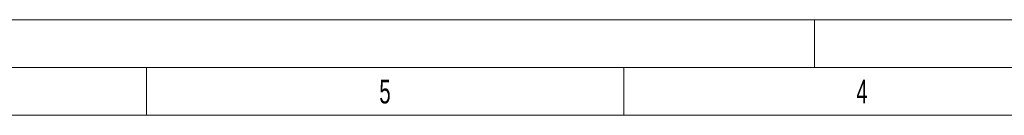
# Model space of a CAD drawing. Header units: millimetres. Extents: x 0 to 2100, y 0 to 1485.
# Tile 17 of 39: x 733 to 1249, y 1435 to 1485. Entities that reach past the tile are written whole.
import ezdxf

# ---------------------------------------------------------------- set-up
doc = ezdxf.new("R2010")
doc.units = ezdxf.units.MM
doc.header["$LTSCALE"] = 5
doc.styles.add('SLDTEXTSTYLE1', font='TXT', dxfattribs={"width": 0.638186})

msp = doc.modelspace()

# ---------------------------------------------------------------- linework, layer by layer
at = {"color": 7, "linetype": 'Continuous', "lineweight": 18}
for p, q in [((2100, 1485), (0, 1485)), ((1150, 1460), (1150, 1485)), ((2075, 1460), (25, 1460)), ((800, 1460), (800, 1435)), ((1050, 1460), (1050, 1435)), ((800, 1435), (550, 1435)), ((1050, 1435), (800, 1435)), ((1300, 1435), (1050, 1435))]:
    msp.add_line(p, q, dxfattribs=at)

# ---------------------------------------------------------------- texts
at = {"color": 7, "linetype": 'Continuous', "lineweight": 0, "char_height": 12.5, "attachment_point": 2, "style": 'SLDTEXTSTYLE1'}
for s, insert in [('5', (924.91, 1453.674)), ('4', (1174.91, 1453.674))]:
    msp.add_mtext(s, dxfattribs=dict(at, insert=insert))

doc.saveas('drawing.dxf')
